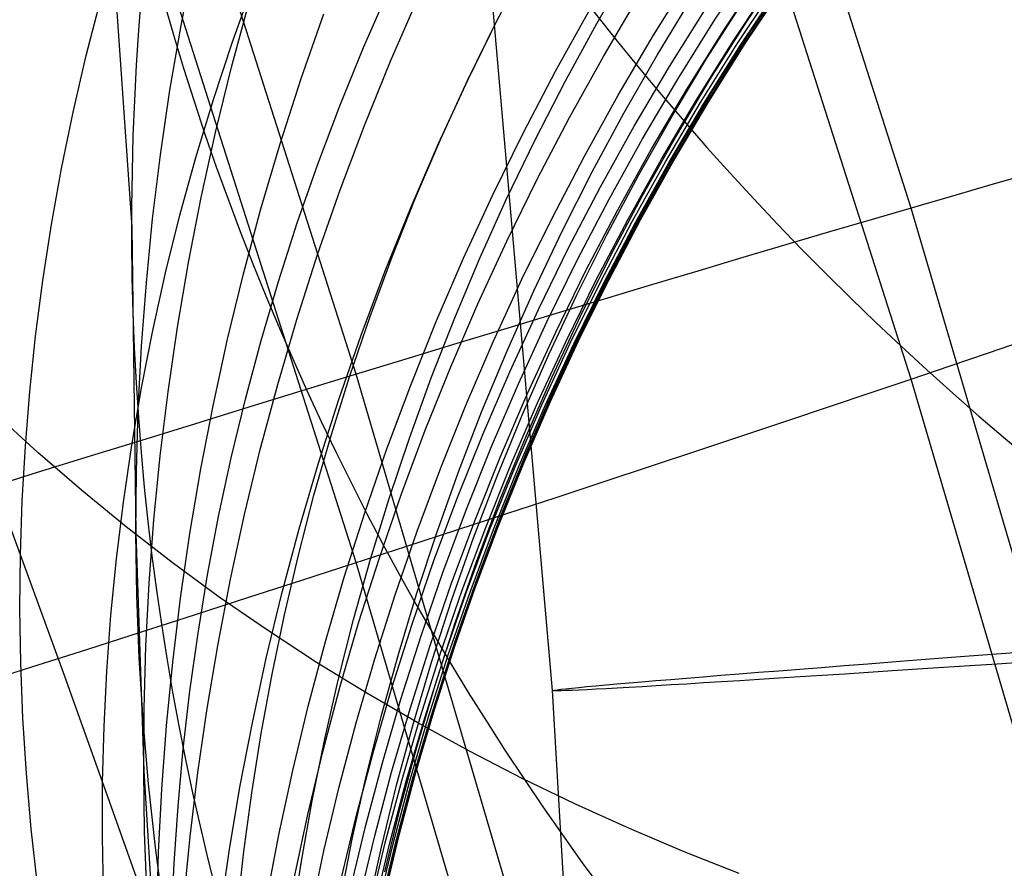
# Model space of a CAD drawing. Extents: x -1634 to -184, y -278 to 263.
# Tile 117 of 242: x -1157.05 to -1151.31, y 85.82 to 90.77. Entities that reach past the tile are written whole.
import ezdxf

# ---------------------------------------------------------------- set-up
doc = ezdxf.new("R2010")
doc.units = 0
doc.layers.add('PREDEFINITO', color=7, linetype='CONTINUOUS')

msp = doc.modelspace()

# ---------------------------------------------------------------- linework, layer by layer
at = {"layer": 'PREDEFINITO'}
for p, q in [((-1157.1773, 100.8377, 508.269), (-1156.3979, 89.5581, 551.3958)), ((-1151.8564, 89.6705, 439.1201), (-1153.0685, 93.4633, 439.0345)), ((-1154.4343, 92.4459, 295.4147), (-1153.9481, 86.8593, 295.4377)), ((-1151.8564, 88.674, 394.9893), (-1153.0685, 92.4668, 394.9036)), ((-1155.0895, 88.702, 441.3694), (-1156.276, 92.4169, 441.2855)), ((-1155.0895, 87.605, 392.786), (-1156.276, 91.3199, 392.7021)), ((-1156.1108, 90.7341, 558.75), (-1156.0368, 91.1126, 558.8202)), ((-1154.2748, 90.7524, 623.5604), (-1154.0994, 91.0881, 623.4784)), ((-1153.6887, 90.7447, 619.3675), (-1153.4948, 91.0784, 619.2961)), ((-1153.0017, 90.7644, 598.1218), (-1152.7779, 91.103, 598.0968)), ((-1152.814, 90.757, 609.2145), (-1152.592, 91.0875, 609.1659)), ((-1153.3571, 90.6771, 593.83), (-1153.1414, 91.0225, 593.8144)), ((-1152.9521, 90.7011, 599.5502), (-1152.7288, 91.039, 599.5224)), ((-1152.8106, 90.6744, 607.2396), (-1152.5884, 91.0066, 607.1952)), ((-1155.8115, 90.6386, 632.3611), (-1155.6912, 90.9745, 632.2545)), ((-1155.0477, 90.6057, 627.9469), (-1154.9002, 90.9435, 627.8527)), ((-1152.8936, 90.6425, 601.4739), (-1152.6707, 90.9791, 601.4419)), ((-1152.8701, 90.6261, 602.4367), (-1152.6473, 90.962, 602.4026)), ((-1152.8506, 90.6185, 603.3968), (-1152.6279, 90.9536, 603.3607)), ((-1152.8348, 90.6195, 604.3575), (-1152.6123, 90.9539, 604.3192)), ((-1152.8229, 90.6291, 605.3179), (-1152.6005, 90.9628, 605.2776)), ((-1152.8148, 90.6475, 606.279), (-1152.5925, 90.9804, 606.2367)), ((-1156.6635, 90.5583, 636.992), (-1156.5784, 90.8883, 636.8727)), ((-1154.8911, 90.5253, 576.5007), (-1154.7298, 90.8972, 576.5269)), ((-1153.6501, 90.5529, 590.9658), (-1153.443, 90.9039, 590.9569)), ((-1153.3372, 90.5609, 615.2528), (-1153.1341, 90.8949, 615.191)), ((-1155.8175, 90.4904, 564.702), (-1155.7146, 90.8705, 564.7582)), ((-1153.9284, 90.4672, 588.0929), (-1153.7302, 90.8234, 588.0909)), ((-1153.2648, 90.4952, 596.7058), (-1153.0499, 90.8393, 596.6844)), ((-1153.0462, 90.5429, 611.2418), (-1152.8336, 90.8763, 611.1889)), ((-1155.4108, 90.4241, 570.6253), (-1155.2787, 90.8021, 570.6667)), ((-1154.4405, 90.4153, 582.3111), (-1154.2605, 90.7803, 582.323)), ((-1153.2161, 90.421, 598.146), (-1153.0017, 90.7644, 598.1218)), ((-1156.1753, 90.3568, 558.6795), (-1156.1108, 90.7341, 558.75)), ((-1154.4407, 90.4138, 623.6432), (-1154.2748, 90.7524, 623.5604)), ((-1153.8732, 90.4074, 619.4394), (-1153.6887, 90.7447, 619.3675)), ((-1153.0267, 90.4218, 609.263), (-1152.814, 90.757, 609.2145)), ((-1153.5634, 90.3273, 593.8447), (-1153.3571, 90.6771, 593.83)), ((-1153.1661, 90.3585, 599.5773), (-1152.9521, 90.7011, 599.5502)), ((-1153.0235, 90.3375, 607.2838), (-1152.8106, 90.6744, 607.2396)), ((-1155.9225, 90.3022, 632.4682), (-1155.8115, 90.6386, 632.3611)), ((-1155.1858, 90.2664, 628.0418), (-1155.0477, 90.6057, 627.9469)), ((-1153.1073, 90.3012, 601.5054), (-1152.8936, 90.6425, 601.4739)), ((-1153.0837, 90.2855, 602.4703), (-1152.8701, 90.6261, 602.4367)), ((-1153.064, 90.2785, 603.4326), (-1152.8506, 90.6185, 603.3968)), ((-1153.0481, 90.2803, 604.3953), (-1152.8348, 90.6195, 604.3575)), ((-1153.0361, 90.2907, 605.3579), (-1152.8229, 90.6291, 605.3179)), ((-1153.0279, 90.3098, 606.3211), (-1152.8148, 90.6475, 606.279)), ((-1156.7397, 90.229, 637.1116), (-1156.6635, 90.5583, 636.992)), ((-1153.8476, 90.1978, 590.9738), (-1153.6501, 90.5529, 590.9658)), ((-1153.5311, 90.2229, 615.315), (-1153.3372, 90.5609, 615.2528)), ((-1153.2496, 90.2051, 611.2948), (-1153.0462, 90.5429, 611.2418)), ((-1155.9105, 90.1105, 564.6452), (-1155.8175, 90.4904, 564.702)), ((-1155.0424, 90.1514, 576.4735), (-1154.8911, 90.5253, 576.5007)), ((-1153.4703, 90.1467, 596.7264), (-1153.2648, 90.4952, 596.7058)), ((-1155.5329, 90.0453, 570.5831), (-1155.4108, 90.4241, 570.6253)), ((-1154.1169, 90.1073, 588.0941), (-1153.9284, 90.4672, 588.0929)), ((-1153.4211, 90.0732, 598.1695), (-1153.2161, 90.421, 598.146)), ((-1153.2302, 90.0822, 609.3117), (-1153.0267, 90.4218, 609.263)), ((-1154.6107, 90.0473, 582.2982), (-1154.4405, 90.4153, 582.3111)), ((-1154.5971, 90.0729, 623.7266), (-1154.4407, 90.4138, 623.6432)), ((-1154.0482, 90.0669, 619.512), (-1153.8732, 90.4074, 619.4394)), ((-1156.2304, 89.981, 558.6087), (-1156.1753, 90.3568, 558.6795)), ((-1153.7601, 89.9734, 593.8586), (-1153.5634, 90.3273, 593.8447)), ((-1153.3707, 90.0114, 599.6037), (-1153.1661, 90.3585, 599.5773)), ((-1153.2316, 89.9677, 606.3631), (-1153.0279, 90.3098, 606.3211)), ((-1153.2272, 89.9962, 607.328), (-1153.0235, 90.3375, 607.2838)), ((-1156.0243, 89.9655, 632.5757), (-1155.9225, 90.3022, 632.4682)), ((-1155.3145, 89.9257, 628.1372), (-1155.1858, 90.2664, 628.0418)), ((-1153.3116, 89.9554, 601.5362), (-1153.1073, 90.3012, 601.5054)), ((-1153.2879, 89.9404, 602.5034), (-1153.0837, 90.2855, 602.4703)), ((-1153.268, 89.9342, 603.4679), (-1153.064, 90.2785, 603.4326)), ((-1153.252, 89.9367, 604.4329), (-1153.0481, 90.2803, 604.3953)), ((-1153.2399, 89.9478, 605.3977), (-1153.0361, 90.2907, 605.3579)), ((-1156.8071, 89.9007, 637.2313), (-1156.7397, 90.229, 637.1116)), ((-1154.0353, 89.8391, 590.9809), (-1153.8476, 90.1978, 590.9738)), ((-1153.7155, 89.8814, 615.3776), (-1153.5311, 90.2229, 615.315)), ((-1153.4435, 89.8633, 611.348), (-1153.2496, 90.2051, 611.2948)), ((-1155.1837, 89.7757, 576.4455), (-1155.0424, 90.1514, 576.4735)), ((-1153.6662, 89.7942, 596.7461), (-1153.4703, 90.1467, 596.7264)), ((-1155.9938, 89.7312, 564.5879), (-1155.9105, 90.1105, 564.6452)), ((-1154.2956, 89.7442, 588.0943), (-1154.1169, 90.1073, 588.0941)), ((-1153.4242, 89.7386, 609.3602), (-1153.2302, 90.0822, 609.3117)), ((-1155.645, 89.6659, 570.5401), (-1155.5329, 90.0453, 570.5831)), ((-1154.7708, 89.677, 582.2843), (-1154.6107, 90.0473, 582.2982)), ((-1154.744, 89.7299, 623.8105), (-1154.5971, 90.0729, 623.7266)), ((-1154.2138, 89.7237, 619.585), (-1154.0482, 90.0669, 619.512)), ((-1153.6166, 89.7214, 598.1922), (-1153.4211, 90.0732, 598.1695)), ((-1156.2762, 89.6071, 558.5378), (-1156.2304, 89.981, 558.6087)), ((-1156.1169, 89.6288, 632.6837), (-1156.0243, 89.9655, 632.5757)), ((-1153.9471, 89.6159, 593.8717), (-1153.7601, 89.9734, 593.8586)), ((-1153.5658, 89.6603, 599.6292), (-1153.3707, 90.0114, 599.6037)), ((-1153.4259, 89.6216, 606.4048), (-1153.2316, 89.9677, 606.3631)), ((-1153.4214, 89.6509, 607.3719), (-1153.2272, 89.9962, 607.328)), ((-1155.4338, 89.5841, 628.2332), (-1155.3145, 89.9257, 628.1372)), ((-1153.5064, 89.6056, 601.5664), (-1153.3116, 89.9554, 601.5362)), ((-1153.4825, 89.5913, 602.5359), (-1153.2879, 89.9404, 602.5034)), ((-1153.4626, 89.5858, 603.5027), (-1153.268, 89.9342, 603.4679)), ((-1153.4465, 89.5891, 604.47), (-1153.252, 89.9367, 604.4329)), ((-1153.4342, 89.601, 605.4371), (-1153.2399, 89.9478, 605.3977)), ((-1156.8659, 89.5736, 637.3511), (-1156.8071, 89.9007, 637.2313)), ((-1153.8904, 89.5366, 615.4405), (-1153.7155, 89.8814, 615.3776)), ((-1153.628, 89.5178, 611.4012), (-1153.4435, 89.8633, 611.348)), ((-1151.202, 89.8595, 438.3554), (-1151.4118, 89.7993, 438.618)), ((-1154.2133, 89.4771, 590.9871), (-1154.0353, 89.8391, 590.9809)), ((-1153.8524, 89.438, 596.7651), (-1153.6662, 89.7942, 596.7461)), ((-1151.4118, 89.7993, 438.618), (-1151.63, 89.7363, 438.8729)), ((-1156.0674, 89.3527, 564.5301), (-1155.9938, 89.7312, 564.5879)), ((-1155.3149, 89.3988, 576.4166), (-1155.1837, 89.7757, 576.4455)), ((-1154.4645, 89.3783, 588.0936), (-1154.2956, 89.7442, 588.0943)), ((-1153.6088, 89.3914, 609.4088), (-1153.4242, 89.7386, 609.3602)), ((-1151.63, 89.7363, 438.8729), (-1151.8563, 89.6705, 439.12)), ((-1154.921, 89.3046, 582.2696), (-1154.7708, 89.677, 582.2843)), ((-1154.8813, 89.3852, 623.895), (-1154.744, 89.7299, 623.8105)), ((-1154.3697, 89.378, 619.6584), (-1154.2138, 89.7237, 619.585)), ((-1153.8025, 89.3659, 598.214), (-1153.6166, 89.7214, 598.1922)), ((-1156.2005, 89.2925, 632.7919), (-1156.1169, 89.6288, 632.6837)), ((-1155.7472, 89.2864, 570.4965), (-1155.645, 89.6659, 570.5401)), ((-1154.1244, 89.2552, 593.8838), (-1153.9471, 89.6159, 593.8717)), ((-1153.7513, 89.3056, 599.654), (-1153.5658, 89.6603, 599.6292)), ((-1153.6106, 89.2719, 606.4462), (-1153.4259, 89.6216, 606.4048)), ((-1153.606, 89.302, 607.4157), (-1153.4214, 89.6509, 607.3719)), ((-1151.8563, 89.6705, 439.12), (-1152.0904, 89.6021, 439.3589)), ((-1150.7329, 85.8446, 439.2065), (-1151.8564, 89.6705, 439.1201)), ((-1156.9162, 89.2479, 637.4708), (-1156.8659, 89.5736, 637.3511)), ((-1156.313, 89.2353, 558.4667), (-1156.2762, 89.6071, 558.5378)), ((-1155.5437, 89.2419, 628.3296), (-1155.4338, 89.5841, 628.2332)), ((-1153.6916, 89.2523, 601.596), (-1153.5064, 89.6056, 601.5664)), ((-1153.6676, 89.2386, 602.5679), (-1153.4825, 89.5913, 602.5359)), ((-1153.6476, 89.2339, 603.5371), (-1153.4626, 89.5858, 603.5027)), ((-1153.6314, 89.2378, 604.5067), (-1153.4465, 89.5891, 604.47)), ((-1153.619, 89.2505, 605.4761), (-1153.4342, 89.601, 605.4371)), ((-1152.0904, 89.6021, 439.3589), (-1152.3322, 89.5311, 439.5894)), ((-1156.3979, 89.5581, 551.3958), (-1156.3734, 87.7749, 558.1825)), ((-1154.0557, 89.189, 615.5036), (-1153.8904, 89.5366, 615.4405)), ((-1153.8028, 89.1692, 611.4545), (-1153.628, 89.5178, 611.4012)), ((-1152.3322, 89.5311, 439.5894), (-1152.5813, 89.4576, 439.8111)), ((-1154.3815, 89.1123, 590.9925), (-1154.2133, 89.4771, 590.9871)), ((-1152.5813, 89.4576, 439.8111), (-1152.8373, 89.3817, 440.0238)), ((-1155.4362, 89.021, 576.3869), (-1155.3149, 89.3988, 576.4166)), ((-1154.0289, 89.0786, 596.7832), (-1153.8524, 89.438, 596.7651)), ((-1153.7837, 89.041, 609.4571), (-1153.6088, 89.3914, 609.4088)), ((-1156.1315, 88.9755, 564.4719), (-1156.0674, 89.3527, 564.5301)), ((-1155.0092, 89.0392, 623.9798), (-1154.8813, 89.3852, 623.895)), ((-1154.6234, 89.0099, 588.092), (-1154.4645, 89.3783, 588.0936)), ((-1154.5161, 89.0302, 619.7322), (-1154.3697, 89.378, 619.6584)), ((-1153.9786, 89.0073, 598.2351), (-1153.8025, 89.3659, 598.214)), ((-1152.8373, 89.3817, 440.0238), (-1153.1002, 89.3034, 440.2272)), ((-1156.2752, 88.9568, 632.9002), (-1156.2005, 89.2925, 632.7919)), ((-1155.8397, 88.907, 570.4522), (-1155.7472, 89.2864, 570.4965)), ((-1155.0612, 88.9305, 582.254), (-1154.921, 89.3046, 582.2696)), ((-1153.927, 88.9477, 599.678), (-1153.7513, 89.3056, 599.654)), ((-1153.7857, 88.9189, 606.4872), (-1153.6106, 89.2719, 606.4462)), ((-1153.781, 88.9498, 607.4591), (-1153.606, 89.302, 607.4157)), ((-1153.1002, 89.3034, 440.2272), (-1153.3694, 89.2229, 440.4212)), ((-1156.9582, 88.9241, 637.5904), (-1156.9162, 89.2479, 637.4708)), ((-1156.3409, 88.866, 558.3956), (-1156.313, 89.2353, 558.4667)), ((-1155.6444, 88.8994, 628.4263), (-1155.5437, 89.2419, 628.3296)), ((-1154.2918, 88.8916, 593.8952), (-1154.1244, 89.2552, 593.8838)), ((-1153.8672, 88.8956, 601.6249), (-1153.6916, 89.2523, 601.596)), ((-1153.843, 88.8827, 602.5992), (-1153.6676, 89.2386, 602.5679)), ((-1153.8229, 88.8786, 603.5709), (-1153.6476, 89.2339, 603.5371)), ((-1153.8066, 88.8833, 604.5429), (-1153.6314, 89.2378, 604.5067)), ((-1153.7942, 88.8967, 605.5148), (-1153.619, 89.2505, 605.4761)), ((-1153.3694, 89.2229, 440.4212), (-1153.6447, 89.1403, 440.6055)), ((-1154.2114, 88.8389, 615.5668), (-1154.0557, 89.189, 615.5036)), ((-1153.9681, 88.8177, 611.5077), (-1153.8028, 89.1692, 611.4545)), ((-1154.5397, 88.745, 590.9969), (-1154.3815, 89.1123, 590.9925)), ((-1153.6447, 89.1403, 440.6055), (-1153.9258, 89.0556, 440.7799)), ((-1153.9258, 89.0556, 440.7799), (-1154.2123, 88.969, 440.9441)), ((-1154.1957, 88.7164, 596.8004), (-1154.0289, 89.0786, 596.7832)), ((-1155.5475, 88.6427, 576.3564), (-1155.4362, 89.021, 576.3869)), ((-1155.1277, 88.6923, 624.065), (-1155.0092, 89.0392, 623.9798)), ((-1154.7724, 88.6394, 588.0895), (-1154.6234, 89.0099, 588.092)), ((-1154.653, 88.6807, 619.8062), (-1154.5161, 89.0302, 619.7322)), ((-1154.145, 88.6457, 598.2553), (-1153.9786, 89.0073, 598.2351)), ((-1153.949, 88.6877, 609.5054), (-1153.7837, 89.041, 609.4571)), ((-1156.3411, 88.6221, 633.0086), (-1156.2752, 88.9568, 632.9002)), ((-1156.1863, 88.5998, 564.4134), (-1156.1315, 88.9755, 564.4719)), ((-1155.1915, 88.5551, 582.2375), (-1155.0612, 88.9305, 582.254)), ((-1154.2123, 88.969, 440.9441), (-1154.504, 88.8805, 441.0981)), ((-1154.0931, 88.5869, 599.7012), (-1153.927, 88.9477, 599.678)), ((-1153.9464, 88.5948, 607.5023), (-1153.781, 88.9498, 607.4591)), ((-1156.992, 88.6022, 637.7096), (-1156.9582, 88.9241, 637.5904)), ((-1155.9224, 88.5283, 570.4073), (-1155.8397, 88.907, 570.4522)), ((-1155.7359, 88.5569, 628.5231), (-1155.6444, 88.8994, 628.4263)), ((-1154.504, 88.8805, 441.0981), (-1154.8004, 88.7903, 441.2415)), ((-1154.4494, 88.5256, 593.9056), (-1154.2918, 88.8916, 593.8952)), ((-1154.033, 88.5361, 601.6531), (-1153.8672, 88.8956, 601.6249)), ((-1154.0087, 88.5239, 602.6299), (-1153.843, 88.8827, 602.5992)), ((-1153.9885, 88.5205, 603.6041), (-1153.8229, 88.8786, 603.5709)), ((-1153.9721, 88.5259, 604.5787), (-1153.8066, 88.8833, 604.5429)), ((-1153.9597, 88.5401, 605.553), (-1153.7942, 88.8967, 605.5148)), ((-1153.9511, 88.5631, 606.5279), (-1153.7857, 88.9189, 606.4872)), ((-1151.4118, 88.8253, 395.4851), (-1151.202, 88.8973, 395.7447)), ((-1156.3602, 88.4993, 558.3245), (-1156.3409, 88.866, 558.3956)), ((-1154.3575, 88.4867, 615.6302), (-1154.2114, 88.8389, 615.5668)), ((-1154.1237, 88.4637, 611.5609), (-1153.9681, 88.8177, 611.5077)), ((-1151.63, 88.7509, 395.2332), (-1151.4118, 88.8253, 395.4851)), ((-1154.8004, 88.7903, 441.2415), (-1155.1013, 88.6984, 441.3743)), ((-1155.1013, 88.6984, 441.3743), (-1155.4062, 88.6051, 441.4963)), ((-1153.9889, 84.9517, 441.4541), (-1155.0895, 88.702, 441.3694)), ((-1154.6881, 88.3757, 591.0004), (-1154.5397, 88.745, 590.9969)), ((-1154.3526, 88.3517, 596.8168), (-1154.1957, 88.7164, 596.8004)), ((-1151.8563, 88.674, 394.9894), (-1151.63, 88.7509, 395.2332)), ((-1155.649, 88.2642, 576.3252), (-1155.5475, 88.6427, 576.3564)), ((-1155.2367, 88.3447, 624.1504), (-1155.1277, 88.6923, 624.065)), ((-1154.7803, 88.3299, 619.8805), (-1154.653, 88.6807, 619.8062)), ((-1154.3016, 88.2817, 598.2746), (-1154.145, 88.6457, 598.2553)), ((-1154.1046, 88.3319, 609.5534), (-1153.949, 88.6877, 609.5054)), ((-1152.0904, 88.5949, 394.7538), (-1151.8563, 88.674, 394.9894)), ((-1150.7329, 84.8481, 395.0756), (-1151.8564, 88.674, 394.9893)), ((-1157.0178, 88.2825, 637.8286), (-1156.992, 88.6022, 637.7096)), ((-1156.3983, 88.2887, 633.1169), (-1156.3411, 88.6221, 633.0086)), ((-1156.2318, 88.226, 564.3546), (-1156.1863, 88.5998, 564.4134)), ((-1155.4062, 88.6051, 441.4963), (-1155.7149, 88.5103, 441.6073)), ((-1154.9115, 88.2672, 588.0861), (-1154.7724, 88.6394, 588.0895)), ((-1154.2493, 88.2236, 599.7236), (-1154.0931, 88.5869, 599.7012)), ((-1154.1021, 88.2373, 607.5451), (-1153.9464, 88.5948, 607.5023)), ((-1152.3322, 88.5136, 394.5268), (-1152.0904, 88.5949, 394.7538)), ((-1155.9955, 88.1503, 570.3619), (-1155.9224, 88.5283, 570.4073)), ((-1155.8182, 88.2148, 628.6201), (-1155.7359, 88.5569, 628.5231)), ((-1155.3118, 88.1787, 582.2201), (-1155.1915, 88.5551, 582.2375)), ((-1154.5972, 88.1575, 593.9152), (-1154.4494, 88.5256, 593.9056)), ((-1154.189, 88.1741, 601.6807), (-1154.033, 88.5361, 601.6531)), ((-1154.1279, 88.1661, 604.6139), (-1153.9721, 88.5259, 604.5787)), ((-1154.1154, 88.181, 605.5908), (-1153.9597, 88.5401, 605.553)), ((-1154.1068, 88.2048, 606.5682), (-1153.9511, 88.5631, 606.5279)), ((-1156.9457, 88.2467, 664.9554), (-1157.1925, 88.4729, 664.7726)), ((-1156.3709, 88.1355, 558.2534), (-1156.3602, 88.4993, 558.3245)), ((-1155.7149, 88.5103, 441.6073), (-1156.0269, 88.4141, 441.7072)), ((-1154.4939, 88.1328, 615.6936), (-1154.3575, 88.4867, 615.6302)), ((-1154.1647, 88.1626, 602.66), (-1154.0087, 88.5239, 602.6299)), ((-1154.1444, 88.1599, 603.6367), (-1153.9885, 88.5205, 603.6041)), ((-1152.5813, 88.4301, 394.3087), (-1152.3322, 88.5136, 394.5268)), ((-1156.0269, 88.4141, 441.7072), (-1156.3419, 88.3168, 441.7959)), ((-1154.2696, 88.1076, 611.6139), (-1154.1237, 88.4637, 611.5609)), ((-1152.8373, 88.3447, 394.0996), (-1152.5813, 88.4301, 394.3087)), ((-1157.0462, 87.6507, 638.0649), (-1157.3133, 88.3763, 640.1942)), ((-1154.8266, 88.0046, 591.0031), (-1154.6881, 88.3757, 591.0004)), ((-1156.3419, 88.3168, 441.7959), (-1156.6596, 88.2184, 441.8733)), ((-1155.3364, 87.9968, 624.2359), (-1155.2367, 88.3447, 624.1504)), ((-1154.8981, 87.9781, 619.9548), (-1154.7803, 88.3299, 619.8805)), ((-1154.4997, 87.9849, 596.8324), (-1154.3526, 88.3517, 596.8168)), ((-1154.2505, 87.974, 609.6011), (-1154.1046, 88.3319, 609.5534)), ((-1153.1002, 88.2573, 393.8999), (-1152.8373, 88.3447, 394.0996)), ((-1157.0358, 87.9653, 637.947), (-1157.0178, 88.2825, 637.8286)), ((-1156.6916, 88.0265, 665.1354), (-1156.9457, 88.2467, 664.9554)), ((-1156.4469, 87.9567, 633.2251), (-1156.3983, 88.2887, 633.1169)), ((-1155.7407, 87.8859, 576.2933), (-1155.649, 88.2642, 576.3252)), ((-1155.0407, 87.8938, 588.0819), (-1154.9115, 88.2672, 588.0861)), ((-1154.4484, 87.9156, 598.2932), (-1154.3016, 88.2817, 598.2746)), ((-1153.3694, 88.1681, 393.7097), (-1153.1002, 88.2573, 393.8999)), ((-1156.6596, 88.2184, 441.8733), (-1156.9795, 88.1191, 441.9394)), ((-1156.2684, 87.8542, 564.2956), (-1156.2318, 88.226, 564.3546)), ((-1155.8916, 87.8733, 628.7171), (-1155.8182, 88.2148, 628.6201)), ((-1154.3958, 87.8582, 599.7451), (-1154.2493, 88.2236, 599.7236)), ((-1154.2528, 87.8443, 606.6081), (-1154.1068, 88.2048, 606.5682)), ((-1154.248, 87.8777, 607.5876), (-1154.1021, 88.2373, 607.5451)), ((-1156.3734, 87.7749, 558.1825), (-1156.3709, 88.1355, 558.2534)), ((-1156.0592, 87.7737, 570.316), (-1155.9955, 88.1503, 570.3619)), ((-1155.4222, 87.8019, 582.202), (-1155.3118, 88.1787, 582.2201)), ((-1154.7351, 87.7877, 593.9239), (-1154.5972, 88.1575, 593.9152)), ((-1154.6208, 87.7776, 615.7569), (-1154.4939, 88.1328, 615.6936)), ((-1154.3353, 87.8101, 601.7075), (-1154.189, 88.1741, 601.6807)), ((-1154.3109, 87.7992, 602.6894), (-1154.1647, 88.1626, 602.66)), ((-1154.2905, 87.7972, 603.6688), (-1154.1444, 88.1599, 603.6367)), ((-1154.274, 87.8041, 604.6485), (-1154.1279, 88.1661, 604.6139)), ((-1154.2614, 87.8198, 605.6281), (-1154.1154, 88.181, 605.5908)), ((-1153.6447, 88.0773, 393.5293), (-1153.3694, 88.1681, 393.7097)), ((-1156.9795, 88.1191, 441.9394), (-1157.3014, 88.0188, 441.9939)), ((-1154.4059, 87.7498, 611.6667), (-1154.2696, 88.1076, 611.6139)), ((-1153.9258, 87.9848, 393.359), (-1153.6447, 88.0773, 393.5293)), ((-1156.4304, 87.8125, 665.3126), (-1156.6916, 88.0265, 665.1354)), ((-1157.0462, 87.6507, 638.0649), (-1157.0358, 87.9653, 637.947)), ((-1156.4872, 87.6266, 633.333), (-1156.4469, 87.9567, 633.2251)), ((-1155.4269, 87.6489, 624.3214), (-1155.3364, 87.9968, 624.2359)), ((-1155.0064, 87.6257, 620.0292), (-1154.8981, 87.9781, 619.9548)), ((-1154.9553, 87.6323, 591.005), (-1154.8266, 88.0046, 591.0031)), ((-1154.637, 87.6164, 596.8471), (-1154.4997, 87.9849, 596.8324)), ((-1154.3868, 87.6143, 609.6486), (-1154.2505, 87.974, 609.6011)), ((-1154.2123, 87.8909, 393.1988), (-1153.9258, 87.9848, 393.359)), ((-1154.5854, 87.5478, 598.3108), (-1154.4484, 87.9156, 598.2932)), ((-1156.2962, 87.4849, 564.2364), (-1156.2684, 87.8542, 564.2956)), ((-1155.9561, 87.5328, 628.8141), (-1155.8916, 87.8733, 628.7171)), ((-1155.8228, 87.5081, 576.2607), (-1155.7407, 87.8859, 576.2933)), ((-1155.16, 87.5194, 588.0768), (-1155.0407, 87.8938, 588.0819)), ((-1154.5325, 87.4912, 599.7658), (-1154.3958, 87.8582, 599.7451)), ((-1154.504, 87.7955, 393.049), (-1154.2123, 87.8909, 393.1988)), ((-1154.389, 87.4822, 606.6475), (-1154.2528, 87.8443, 606.6081)), ((-1154.3842, 87.5163, 607.6297), (-1154.248, 87.8777, 607.5876)), ((-1156.1625, 87.6051, 665.4868), (-1156.4304, 87.8125, 665.3126)), ((-1155.5229, 87.4248, 582.1831), (-1155.4222, 87.8019, 582.202)), ((-1154.8632, 87.4165, 593.9317), (-1154.7351, 87.7877, 593.9239)), ((-1154.8004, 87.6989, 392.9098), (-1154.504, 87.7955, 393.049)), ((-1154.4718, 87.4443, 601.7335), (-1154.3353, 87.8101, 601.7075)), ((-1154.4473, 87.4341, 602.7182), (-1154.3109, 87.7992, 602.6894)), ((-1154.4269, 87.4328, 603.7002), (-1154.2905, 87.7972, 603.6688)), ((-1154.4103, 87.4404, 604.6826), (-1154.274, 87.8041, 604.6485)), ((-1154.3977, 87.4569, 605.6648), (-1154.2614, 87.8198, 605.6281)), ((-1156.3734, 87.7749, 558.1825), (-1156.3285, 86.3939, 564.0583)), ((-1156.3678, 87.4144, 558.1112), (-1156.3734, 87.7749, 558.1825)), ((-1156.1136, 87.3985, 570.2696), (-1156.0592, 87.7737, 570.316)), ((-1154.7381, 87.4213, 615.8202), (-1154.6208, 87.7776, 615.7569)), ((-1154.5325, 87.3906, 611.7193), (-1154.4059, 87.7498, 611.6667)), ((-1155.1013, 87.6012, 392.7813), (-1154.8004, 87.6989, 392.9098)), ((-1157.0492, 87.3362, 638.1833), (-1157.0462, 87.6507, 638.0649)), ((-1156.7977, 86.968, 635.9201), (-1157.0462, 87.6507, 638.0649)), ((-1156.5193, 87.2984, 633.4407), (-1156.4872, 87.6266, 633.333)), ((-1155.5082, 87.3014, 624.407), (-1155.4269, 87.6489, 624.3214)), ((-1155.1053, 87.2729, 620.1035), (-1155.0064, 87.6257, 620.0292)), ((-1155.0741, 87.259, 591.0059), (-1154.9553, 87.6323, 591.005)), ((-1154.7645, 87.2466, 596.8609), (-1154.637, 87.6164, 596.8471)), ((-1154.5133, 87.2534, 609.6957), (-1154.3868, 87.6143, 609.6486)), ((-1155.8881, 87.4042, 665.6577), (-1156.1625, 87.6051, 665.4868)), ((-1155.4062, 87.5024, 392.6636), (-1155.1013, 87.6012, 392.7813)), ((-1153.9889, 83.8546, 392.8707), (-1155.0895, 87.605, 392.786)), ((-1156.0119, 87.1936, 628.9109), (-1155.9561, 87.5328, 628.8141)), ((-1155.8954, 87.1312, 576.2276), (-1155.8228, 87.5081, 576.2607)), ((-1155.7149, 87.4027, 392.557), (-1155.4062, 87.5024, 392.6636)), ((-1155.2695, 87.1444, 588.0709), (-1155.16, 87.5194, 588.0768)), ((-1154.7126, 87.1787, 598.3276), (-1154.5854, 87.5478, 598.3108)), ((-1154.5108, 87.1536, 607.6713), (-1154.3842, 87.5163, 607.6297)), ((-1156.3153, 87.1183, 564.177), (-1156.2962, 87.4849, 564.2364)), ((-1154.6594, 87.1228, 599.7857), (-1154.5325, 87.4912, 599.7658)), ((-1154.5986, 87.0772, 601.7588), (-1154.4718, 87.4443, 601.7335)), ((-1154.5369, 87.0754, 604.7161), (-1154.4103, 87.4404, 604.6826)), ((-1154.5243, 87.0926, 605.701), (-1154.3977, 87.4569, 605.6648)), ((-1154.5156, 87.1187, 606.6864), (-1154.389, 87.4822, 606.6475)), ((-1156.3539, 87.0509, 558.0387), (-1156.3678, 87.4144, 558.1112)), ((-1156.1588, 87.0251, 570.2229), (-1156.1136, 87.3985, 570.2696)), ((-1156.0269, 87.3021, 392.4615), (-1155.7149, 87.4027, 392.557)), ((-1155.6075, 87.2102, 665.8253), (-1155.8881, 87.4042, 665.6577)), ((-1155.6139, 87.048, 582.1635), (-1155.5229, 87.4248, 582.1831)), ((-1154.9815, 87.0445, 593.9387), (-1154.8632, 87.4165, 593.9317)), ((-1154.8459, 87.0645, 615.8834), (-1154.7381, 87.4213, 615.8202)), ((-1154.6495, 87.0305, 611.7716), (-1154.5325, 87.3906, 611.7193)), ((-1154.574, 87.0676, 602.7462), (-1154.4473, 87.4341, 602.7182)), ((-1154.5535, 87.0671, 603.731), (-1154.4269, 87.4328, 603.7002)), ((-1157.0446, 87.0189, 638.3031), (-1157.0492, 87.3362, 638.1833)), ((-1156.5433, 86.9725, 633.5479), (-1156.5193, 87.2984, 633.4407)), ((-1156.3419, 87.2009, 392.3773), (-1156.0269, 87.3021, 392.4615)), ((-1155.5804, 86.9546, 624.4924), (-1155.5082, 87.3014, 624.407)), ((-1155.195, 86.9202, 620.1777), (-1155.1053, 87.2729, 620.1035)), ((-1155.3211, 87.0231, 665.9893), (-1155.6075, 87.2102, 665.8253)), ((-1155.1832, 86.8852, 591.0061), (-1155.0741, 87.259, 591.0059)), ((-1154.8823, 86.8758, 596.8739), (-1154.7645, 87.2466, 596.8609)), ((-1154.6303, 86.8914, 609.7424), (-1154.5133, 87.2534, 609.6957)), ((-1156.6596, 87.0991, 392.3044), (-1156.3419, 87.2009, 392.3773)), ((-1156.0591, 86.8559, 629.0075), (-1156.0119, 87.1936, 628.9109)), ((-1154.8301, 86.8086, 598.3436), (-1154.7126, 87.1787, 598.3276)), ((-1154.6277, 86.7899, 607.7124), (-1154.5108, 87.1536, 607.6713)), ((-1156.9795, 86.9969, 392.2429), (-1156.6596, 87.0991, 392.3044)), ((-1156.326, 86.7545, 564.1177), (-1156.3153, 87.1183, 564.177)), ((-1155.9586, 86.7554, 576.1939), (-1155.8954, 87.1312, 576.2276)), ((-1155.3694, 86.7692, 588.0642), (-1155.2695, 87.1444, 588.0709)), ((-1154.7766, 86.7534, 599.8046), (-1154.6594, 87.1228, 599.7857)), ((-1154.6412, 86.7274, 605.7367), (-1154.5243, 87.0926, 605.701)), ((-1154.6325, 86.7542, 606.7248), (-1154.5156, 87.1187, 606.6864)), ((-1156.3315, 86.6847, 557.9652), (-1156.3539, 87.0509, 558.0387)), ((-1155.6953, 86.6716, 582.1431), (-1155.6139, 87.048, 582.1635)), ((-1155.0901, 86.6718, 593.9449), (-1154.9815, 87.0445, 593.9387)), ((-1154.9443, 86.7073, 615.9463), (-1154.8459, 87.0645, 615.8834)), ((-1154.7156, 86.7091, 601.7834), (-1154.5986, 87.0772, 601.7588)), ((-1154.691, 86.7002, 602.7735), (-1154.574, 87.0676, 602.7462)), ((-1154.6705, 86.7004, 603.7611), (-1154.5535, 87.0671, 603.731)), ((-1154.6539, 86.7094, 604.749), (-1154.5369, 87.0754, 604.7161)), ((-1157.3014, 86.8943, 392.193), (-1156.9795, 86.9969, 392.2429)), ((-1157.0324, 86.6992, 638.4243), (-1157.0446, 87.0189, 638.3031)), ((-1156.1951, 86.6539, 570.1759), (-1156.1588, 87.0251, 570.2229)), ((-1155.0291, 86.8432, 666.1497), (-1155.3211, 87.0231, 665.9893)), ((-1154.757, 86.6697, 611.8235), (-1154.6495, 87.0305, 611.7716)), ((-1156.5681, 86.3283, 633.7607), (-1156.7977, 86.968, 635.9201)), ((-1156.5595, 86.649, 633.6546), (-1156.5433, 86.9725, 633.5479)), ((-1155.6438, 86.6087, 624.5776), (-1155.5804, 86.9546, 624.4924)), ((-1155.2754, 86.5679, 620.2518), (-1155.195, 86.9202, 620.1777)), ((-1155.2825, 86.5111, 591.0054), (-1155.1832, 86.8852, 591.0061)), ((-1154.9903, 86.5045, 596.886), (-1154.8823, 86.8758, 596.8739)), ((-1154.7376, 86.5288, 609.7888), (-1154.6303, 86.8914, 609.7424)), ((-1156.0979, 86.5199, 629.1037), (-1156.0591, 86.8559, 629.0075)), ((-1154.7319, 86.6706, 666.3063), (-1155.0291, 86.8432, 666.1497)), ((-1154.9379, 86.438, 598.3587), (-1154.8301, 86.8086, 598.3436)), ((-1153.9481, 86.8593, 295.4377), (-1153.6171, 81.1561, 295.4648)), ((-1156.3285, 86.3939, 564.0583), (-1156.326, 86.7545, 564.1177)), ((-1156.0125, 86.3812, 576.1596), (-1155.9586, 86.7554, 576.1939)), ((-1155.4596, 86.3942, 588.0567), (-1155.3694, 86.7692, 588.0642)), ((-1154.8842, 86.3835, 599.8228), (-1154.7766, 86.7534, 599.8046)), ((-1154.7398, 86.3891, 606.7627), (-1154.6325, 86.7542, 606.7248)), ((-1154.735, 86.4256, 607.753), (-1154.6277, 86.7899, 607.7124)), ((-1157.0122, 86.3771, 638.5468), (-1157.0324, 86.6992, 638.4243)), ((-1155.0333, 86.3501, 616.009), (-1154.9443, 86.7073, 615.9463)), ((-1154.8231, 86.3404, 601.8072), (-1154.7156, 86.7091, 601.7834)), ((-1154.7984, 86.3322, 602.8001), (-1154.691, 86.7002, 602.7735)), ((-1154.7778, 86.333, 603.7905), (-1154.6705, 86.7004, 603.7611)), ((-1154.7612, 86.3428, 604.7812), (-1154.6539, 86.7094, 604.749)), ((-1154.7485, 86.3615, 605.7717), (-1154.6412, 86.7274, 605.7367)), ((-1156.5681, 86.3283, 633.7607), (-1156.5595, 86.649, 633.6546)), ((-1156.3004, 86.316, 557.8907), (-1156.3315, 86.6847, 557.9652)), ((-1156.2227, 86.285, 570.1286), (-1156.1951, 86.6539, 570.1759)), ((-1155.7673, 86.2961, 582.1222), (-1155.6953, 86.6716, 582.1431)), ((-1155.189, 86.2989, 593.9502), (-1155.0901, 86.6718, 593.9449)), ((-1154.855, 86.3086, 611.8751), (-1154.757, 86.6697, 611.8235)), ((-1154.4298, 86.5053, 666.4589), (-1154.7319, 86.6706, 666.3063)), ((-1155.6984, 86.2641, 624.6626), (-1155.6438, 86.6087, 624.5776)), ((-1156.1285, 86.186, 629.1996), (-1156.0979, 86.5199, 629.1037)), ((-1155.3468, 86.2162, 620.3256), (-1155.2754, 86.5679, 620.2518)), ((-1154.8355, 86.1659, 609.8346), (-1154.7376, 86.5288, 609.7888)), ((-1155.3723, 86.1372, 591.004), (-1155.2825, 86.5111, 591.0054)), ((-1155.0888, 86.1329, 596.8973), (-1154.9903, 86.5045, 596.886)), ((-1154.1231, 86.3476, 666.6075), (-1154.4298, 86.5053, 666.4589)), ((-1155.0361, 86.0671, 598.373), (-1154.9379, 86.438, 598.3587)), ((-1154.8328, 86.061, 607.7931), (-1154.735, 86.4256, 607.753)), ((-1156.984, 86.0531, 638.6706), (-1157.0122, 86.3771, 638.5468)), ((-1156.3285, 86.3939, 564.0583), (-1156.2547, 85.1954, 569.9854)), ((-1156.323, 86.0334, 563.9984), (-1156.3285, 86.3939, 564.0583)), ((-1156.0574, 86.0088, 576.1249), (-1156.0125, 86.3812, 576.1596)), ((-1155.5403, 86.0197, 588.0485), (-1155.4596, 86.3942, 588.0567)), ((-1155.1131, 85.9934, 616.0713), (-1155.0333, 86.3501, 616.009)), ((-1154.9821, 86.0133, 599.84), (-1154.8842, 86.3835, 599.8228)), ((-1154.8463, 85.9953, 605.8061), (-1154.7485, 86.3615, 605.7717)), ((-1154.8375, 86.0237, 606.7999), (-1154.7398, 86.3891, 606.7627)), ((-1153.8122, 86.1974, 666.7519), (-1154.1231, 86.3476, 666.6075)), ((-1156.5691, 86.0075, 633.8671), (-1156.5681, 86.3283, 633.7607)), ((-1156.3611, 85.7426, 631.6284), (-1156.5681, 86.3283, 633.7607)), ((-1156.2604, 85.9452, 557.8153), (-1156.3004, 86.316, 557.8907)), ((-1155.83, 85.9218, 582.1005), (-1155.7673, 86.2961, 582.1222)), ((-1155.2783, 85.9262, 593.9547), (-1155.189, 86.2989, 593.9502)), ((-1154.9436, 85.9475, 611.9264), (-1154.855, 86.3086, 611.8751)), ((-1154.9209, 85.9715, 601.8302), (-1154.8231, 86.3404, 601.8072)), ((-1154.8962, 85.9639, 602.826), (-1154.7984, 86.3322, 602.8001)), ((-1154.8756, 85.9655, 603.8192), (-1154.7778, 86.333, 603.7905)), ((-1154.859, 85.9759, 604.8128), (-1154.7612, 86.3428, 604.7812)), ((-1156.2417, 85.9188, 570.081), (-1156.2227, 86.285, 570.1286)), ((-1155.7444, 85.9211, 624.7473), (-1155.6984, 86.2641, 624.6626)), ((-1156.151, 85.8544, 629.295), (-1156.1285, 86.186, 629.1996)), ((-1155.4092, 85.8655, 620.3992), (-1155.3468, 86.2162, 620.3256)), ((-1153.4975, 86.0548, 666.8921), (-1153.8122, 86.1974, 666.7519)), ((-1155.4526, 85.7638, 591.0017), (-1155.3723, 86.1372, 591.004)), ((-1155.1777, 85.7615, 596.9078), (-1155.0888, 86.1329, 596.8973)), ((-1154.924, 85.803, 609.88), (-1154.8355, 86.1659, 609.8346)), ((-1155.1248, 85.6964, 598.3863), (-1155.0361, 86.0671, 598.373)), ((-1154.9212, 85.6965, 607.8327), (-1154.8328, 86.061, 607.7931)), ((-1156.9475, 85.7273, 638.7955), (-1156.984, 86.0531, 638.6706)), ((-1156.5626, 85.684, 633.9748), (-1156.5691, 86.0075, 633.8671)), ((-1156.3092, 85.6699, 563.9375), (-1156.323, 86.0334, 563.9984)), ((-1156.0934, 85.6385, 576.0898), (-1156.0574, 86.0088, 576.1249)), ((-1155.6116, 85.6461, 588.0395), (-1155.5403, 86.0197, 588.0485)), ((-1155.0706, 85.6433, 599.8565), (-1154.9821, 86.0133, 599.84)), ((-1154.9259, 85.6584, 606.8366), (-1154.8375, 86.0237, 606.7999)), ((-1153.1792, 85.92, 667.0279), (-1153.4975, 86.0548, 666.8921)), ((-1156.2114, 85.5724, 557.7389), (-1156.2604, 85.9452, 557.8153)), ((-1155.1838, 85.6373, 616.1334), (-1155.1131, 85.9934, 616.0713)), ((-1155.0229, 85.5869, 611.9771), (-1154.9436, 85.9475, 611.9264)), ((-1155.0093, 85.6026, 601.8524), (-1154.9209, 85.9715, 601.8302)), ((-1154.9846, 85.5957, 602.8511), (-1154.8962, 85.9639, 602.826)), ((-1154.9639, 85.598, 603.8472), (-1154.8756, 85.9655, 603.8192)), ((-1154.9473, 85.6091, 604.8437), (-1154.859, 85.9759, 604.8128)), ((-1154.9346, 85.6293, 605.8399), (-1154.8463, 85.9953, 605.8061)), ((-1156.2523, 85.5556, 570.0333), (-1156.2417, 85.9188, 570.081)), ((-1155.8834, 85.5489, 582.0783), (-1155.83, 85.9218, 582.1005)), ((-1155.7819, 85.5798, 624.8316), (-1155.7444, 85.9211, 624.7473)), ((-1155.3582, 85.554, 593.9584), (-1155.2783, 85.9262, 593.9547)), ((-1152.8578, 85.7929, 667.1593), (-1153.1792, 85.92, 667.0279)), ((-1156.1656, 85.5253, 629.3898), (-1156.151, 85.8544, 629.295)), ((-1155.4628, 85.5161, 620.4724), (-1155.4092, 85.8655, 620.3992))]:
    msp.add_line(p, q, dxfattribs=at)
at = {"layer": 'PREDEFINITO', "extrusion": (-0.018238, 0.234578, -0.971926)}
msp.add_circle((1128.9122, 303.0222, -418.6885), 17.4116, dxfattribs=at)
at = {"layer": 'PREDEFINITO', "extrusion": (-0.013721, 0.24072, -0.970498)}
msp.add_circle((1132.4219, 283.2323, -453.1226), 17.1683, dxfattribs=at)
at = {"layer": 'PREDEFINITO', "extrusion": (-0.004203, 0.253612, -0.967297)}
msp.add_circle((1138.1717, 244.7489, -483.4974), 16.9081, dxfattribs=at)
at = {"layer": 'PREDEFINITO', "extrusion": (0.005317, 0.266436, -0.963838)}
msp.add_circle((1141.3617, 211.3431, -513.7435), 16.598, dxfattribs=at)
at = {"layer": 'PREDEFINITO', "extrusion": (0.071129, -0.997457, 0.004422)}
msp.add_circle((-1134.847, 296.1586, -167.4108), 10, dxfattribs=at)

doc.saveas('drawing.dxf')
